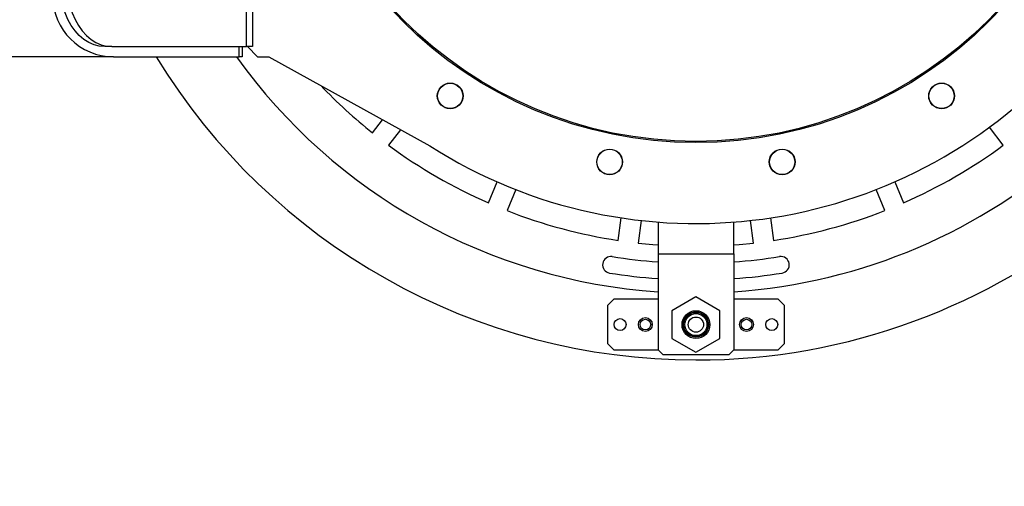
# Model space of a CAD drawing. Header units: millimetres. Extents: x 36 to 588, y 6 to 414.
# Tile 54 of 61: x 477 to 503, y 315 to 327. Entities that reach past the tile are written whole.
import ezdxf

# ---------------------------------------------------------------- set-up
doc = ezdxf.new("R2010")
doc.units = ezdxf.units.MM
doc.styles.add('SLDTEXTSTYLE1', font='TXT', dxfattribs={"width": 0.75})
doc.dimstyles.new('SLDDIMSTYLE1', dxfattribs={"dimtxt": 3.5, "dimasz": 5, "dimexe": 0, "dimexo": 0.0625, "dimgap": 0.875, "dimtad": 1, "dimlfac": 15, "dimrnd": 1e-09, "dimzin": 12, "dimdsep": 46, "dimtxsty": 'SLDTEXTSTYLE1', "dimsah": 1, "dimcen": 0.09, "dimadec": 0, "dimazin": 0, "dimtfac": 1, "dimtofl": 0, "dimtmove": 0, "dimatfit": 3, "dimfxl": 1, "dimtolj": 1, "dimtzin": 12, "dimarcsym": 0})

# ---------------------------------------------------------------- blocks, each defined once
blk = doc.blocks.new('*D10')
at = {"color": 7, "linetype": 'Continuous', "lineweight": 0}
for p, q in [((495.454, 335.103), (520.37, 335.103)), ((519.37, 335.103), (519.37, 278.437)), ((448.654, 278.437), (520.37, 278.437))]:
    blk.add_line(p, q, dxfattribs=at)
for points in [[(519.37, 335.103), (518.72, 330.103), (520.02, 330.103)], [(519.37, 278.437), (520.02, 283.437), (518.72, 283.437)]]:
    blk.add_solid(points, dxfattribs=at)
at = {"color": 7, "linetype": 'Continuous', "lineweight": 0, "insert": (514.858, 305.171), "char_height": 3.5, "attachment_point": 1, "rotation": 90, "style": 'SLDTEXTSTYLE1'}
blk.add_mtext('850', dxfattribs=at)

msp = doc.modelspace()

# ---------------------------------------------------------------- linework, layer by layer
at = {"color": 7, "linetype": 'Continuous', "lineweight": 30}
for p, q in [((482.5980991, 326.7033598), (482.5980991, 343.5033598)), ((482.7543088, 343.5033598), (482.7543088, 326.7033598)), ((479.0463891, 326.7033598), (478.8578273, 326.7033598)), ((479.0463891, 326.7033598), (482.5980991, 326.7033598)), ((482.4095373, 326.4366931), (482.4095373, 326.7033598)), ((482.4876421, 326.7033598), (482.4876421, 326.4366931)), ((482.7543088, 326.7033598), (482.5980991, 326.7033598)), ((482.6209754, 326.7033598), (482.8876421, 326.4366931)), ((479.0876421, 326.4366931), (444.6543088, 326.4366931)), ((479.0876421, 326.4366931), (482.4095373, 326.4366931)), ((482.4876421, 326.4366931), (482.4095373, 326.4366931)), ((482.8876421, 326.4366931), (483.1876421, 326.4366931)), ((483.1876421, 326.4366931), (487.4326434, 324.0836505)), ((485.9245923, 324.4252647), (486.1907042, 324.7720686)), ((486.6623487, 324.5106318), (486.3477141, 324.100592)), ((502.5609035, 324.100592), (502.1955739, 324.5766988)), ((488.9789297, 322.5814589), (489.2085855, 323.135897)), ((499.7000321, 323.135897), (499.9296879, 322.5814589)), ((489.7013212, 322.9317992), (489.4716654, 322.3773611)), ((499.4369521, 322.3773611), (499.2072963, 322.9317992)), ((492.4064051, 321.5909999), (492.4847364, 322.1859853)), ((493.013507, 322.1163714), (492.9351757, 321.521386)), ((495.9734418, 321.521386), (495.8951105, 322.1163714)), ((496.4238811, 322.1859853), (496.5022124, 321.5909999)), ((493.4543088, 322.0750146), (493.4543088, 321.2366931)), ((495.4543088, 321.2366931), (495.4543088, 322.0750146)), ((493.4543088, 321.2366931), (495.4543088, 321.2366931)), ((493.4543088, 321.2366931), (493.4543088, 318.7033598)), ((495.4543088, 321.2366931), (495.4543088, 318.7033598)), ((492.1209754, 319.8700265), (492.2876421, 320.0366931)), ((493.4543088, 320.0366931), (492.2876421, 320.0366931)), ((494.4543088, 320.1013368), (493.8209754, 319.7356816)), ((495.0876421, 319.7356816), (494.4543088, 320.1013368)), ((496.6209754, 320.0366931), (495.4543088, 320.0366931)), ((496.6209754, 320.0366931), (496.7876421, 319.8700265)), ((492.1209754, 319.8700265), (492.1209754, 318.8700265)), ((496.7876421, 318.8700265), (496.7876421, 319.8700265)), ((493.8209754, 319.7356816), (493.8209754, 319.0043713)), ((495.0876421, 319.0043713), (495.0876421, 319.7356816)), ((493.8209754, 319.0043713), (494.4543088, 318.6387161)), ((494.4543088, 318.6387161), (495.0876421, 319.0043713)), ((492.2876421, 318.7033598), (492.1209754, 318.8700265)), ((496.7876421, 318.8700265), (496.6209754, 318.7033598)), ((492.2876421, 318.7033598), (493.4543088, 318.7033598)), ((493.4543088, 318.7033598), (493.5876421, 318.5700265)), ((495.3209754, 318.5700265), (493.5876421, 318.5700265)), ((495.3209754, 318.5700265), (495.4543088, 318.7033598)), ((495.4543088, 318.7033598), (496.6209754, 318.7033598))]:
    msp.add_line(p, q, dxfattribs=at)
at = {"color": 7, "linetype": 'Continuous', "lineweight": 30, "flags": 128}
for points in [[(478.8578273, 326.7033598), (478.7157735, 326.7155117), (478.5757911, 326.7517901), (478.4399214, 326.811666), (478.3101458, 326.8942664), (478.1883566, 326.9983867), (478.0763298, 327.1225085), (477.9756989, 327.264822), (477.8879315, 327.4232519), (477.8143074, 327.5954878), (477.7559001, 327.7790183), (477.7135614, 327.971167), (477.6879087, 328.169132), (477.679316, 328.3700265)], [(477.8678778, 328.3700265), (477.8764705, 328.169132), (477.9021232, 327.971167), (477.9444619, 327.7790183), (478.0028692, 327.5954878), (478.0764933, 327.4232519), (478.1642607, 327.264822), (478.2648916, 327.1225085), (478.3769184, 326.9983867), (478.4987076, 326.8942664), (478.6284832, 326.811666), (478.7643529, 326.7517901), (478.9043353, 326.7155117), (479.0463891, 326.7033598)], [(492.9351757, 321.521386), (493.3139271, 321.4843544), (493.4543088, 321.4733276)], [(495.4543088, 321.4733276), (495.5946904, 321.4843544), (495.9734418, 321.521386)]]:
    msp.add_lwpolyline(points, dxfattribs=at)
at = {"color": 7, "linetype": 'Continuous', "lineweight": 30}
for centre, radius in [((494.4543088, 335.1033598), 10.9333333), ((494.4543088, 335.1033598), 10.9), ((487.9726561, 325.402881), 0.34), ((487.9726561, 325.402881), 0.3333333), ((500.9359615, 325.402881), 0.34), ((500.9359615, 325.402881), 0.3333333), ((492.178255, 323.6608648), 0.34), ((492.178255, 323.6608648), 0.3333333), ((496.7303625, 323.6608648), 0.34), ((496.7303625, 323.6608648), 0.3333333), ((492.4543088, 319.3700265), 0.1566667), ((493.1209754, 319.3700265), 0.1833333), ((493.1209754, 319.3700265), 0.14), ((494.4543088, 319.3700265), 0.3666667), ((494.4543088, 319.3700265), 0.3333333), ((494.4543088, 319.3700265), 0.3233333), ((494.4543088, 319.3700265), 0.29), ((494.4543088, 319.3700265), 0.2), ((495.7876421, 319.3700265), 0.1833333), ((495.7876421, 319.3700265), 0.14), ((496.4543088, 319.3700265), 0.1566667)]:
    msp.add_circle(centre, radius, dxfattribs=at)
for centre, radius, start, end in [((494.4543088, 335.1033598), 16.6666667, 270, 148.6677485), ((494.4543088, 335.1033598), 14.9, 273.84824697, 142.5), ((494.4543088, 335.1033598), 13.0666667, 237.4950583, 119), ((479.0876421, 328.0366931), 1.6, 180, 270), ((494.4543088, 335.1033598), 16.6666667, 211.3322515, 270), ((494.4543088, 335.1033598), 14.9, 215.56706479, 266.15175303), ((494.4543088, 335.1033598), 13.6666667, 223.61320216, 231.38196262), ((494.4543088, 335.1033598), 13.6666667, 233.61803738, 246.38196262), ((494.4543088, 335.1033598), 13.6666667, 293.61803738, 306.38196262), ((494.4543088, 335.1033598), 13.6666667, 248.61803738, 261.38196262), ((494.4543088, 335.1033598), 13.6666667, 278.61803738, 291.38196262), ((492.2120814, 320.9464936), 0.22, 81, 261), ((494.4543088, 335.1033598), 14.1133333, 261, 265.93690389), ((494.4543088, 335.1033598), 14.1133333, 274.06309611, 279), ((496.6965361, 320.9464936), 0.22, 279, 99), ((494.4543088, 335.1033598), 14.5533333, 261, 266.05994306), ((494.4543088, 335.1033598), 14.5533333, 273.94005694, 279)]:
    msp.add_arc(centre, radius, start, end, dxfattribs=at)

# ---------------------------------------------------------------- dimensions: what is measured, and where the dimension line sits
at = {"color": 7, "linetype": 'Continuous', "lineweight": 0}
dim = msp.add_linear_dim(base=(519.3696511, 278.4366931), p1=(494.4543088, 335.1033598), p2=(447.6543088, 278.4366931), angle=90, dimstyle='SLDDIMSTYLE1', dxfattribs=at)
dim.commit()
dim.dimension.update_dxf_attribs({"geometry": '*D10', "text_midpoint": (519.3696511, 309.050095), "dimtype": 160})

doc.saveas('drawing.dxf')
